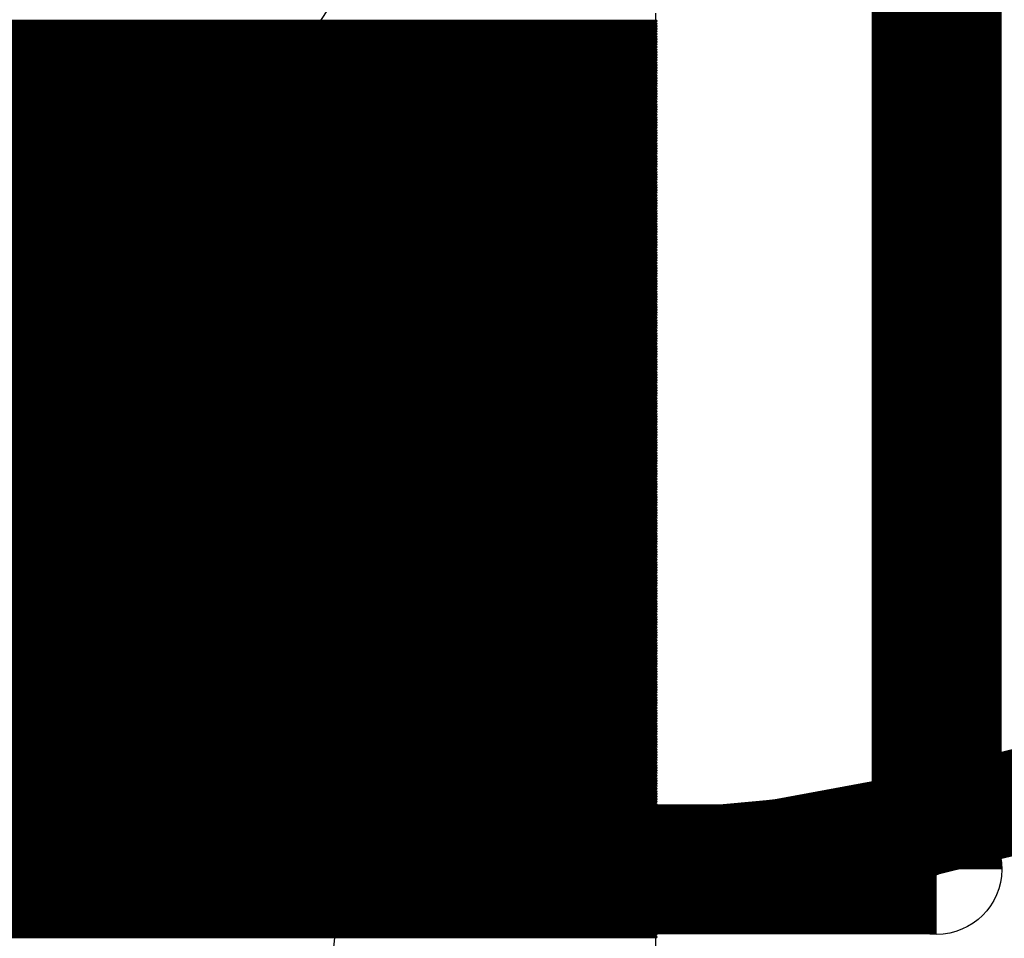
# Model space of a CAD drawing. Extents: x 0 to 30.2, y 0 to 20.7.
# Tile 114 of 131: x 19.89 to 20.851, y 2.193 to 3.09. Entities that reach past the tile are written whole.
import ezdxf

# ---------------------------------------------------------------- set-up
doc = ezdxf.new("R2010")
doc.units = 0
doc.layers.get('0').update_dxf_attribs({"linetype": 'CONTINUOUS'})
doc.layers.add('SEEEDSTUDIOXIAORP2040V1_22_GBO', color=7, linetype='CONTINUOUS')
doc.layers.add('SEEEDSTUDIOXIAORP2040V1_22_GBS', color=6, linetype='CONTINUOUS')

# ---------------------------------------------------------------- blocks, each defined once
blk = doc.blocks.new('ROUND_1')
blk.add_circle((0, 0), 0.0508)
blk = doc.blocks.new('ROUND_13')
blk.add_circle((0, 0), 0.0635)
blk = doc.blocks.new('ROUND_271')
blk.add_circle((0, 0), 0.80137)
blk = doc.blocks.new('ROUND_272')
blk.add_circle((0, 0), 0.6858)
blk = doc.blocks.new('ROUND_8')
blk.add_circle((0, 0), 0.00127)

msp = doc.modelspace()

# ---------------------------------------------------------------- linework, layer by layer
at = {"layer": 'SEEEDSTUDIOXIAORP2040V1_22_GBO'}
for points, const_width in [([(20.78482, 2.2606), (20.78482, 4.8006)], 0.127), ([(20.76958, 2.30378), (20.9042, 2.3368)], 0.1016), ([(20.63242, 2.27838), (20.76958, 2.30378)], 0.1016), ([(20.49526, 2.26568), (20.63242, 2.27838)], 0.1016), ([(3.00482, 2.2606), (20.78482, 2.2606)], 0.127), ([(20.35556, 2.2606), (20.49526, 2.26568)], 0.1016), ([(3.41884, 2.2606), (20.35556, 2.2606)], 0.1016)]:
    msp.add_lwpolyline(points, dxfattribs=dict(at, const_width=const_width))
at = {"layer": 'SEEEDSTUDIOXIAORP2040V1_22_GBS'}
msp.add_lwpolyline([(20.5105, 3.09626), (20.5105, 1.5621)], dxfattribs=at)
for points, const_width in [([(18.51406, 3.08864), (20.5105, 3.08864)], 0.00254), ([(20.5105, 3.0861), (18.51406, 3.0861)], 0.00254), ([(18.51406, 3.08356), (20.5105, 3.08356)], 0.00254), ([(20.5105, 3.08102), (18.51406, 3.08102)], 0.00254), ([(18.51406, 3.07848), (20.5105, 3.07848)], 0.00254), ([(20.5105, 3.07594), (18.51406, 3.07594)], 0.00254), ([(18.51406, 3.0734), (20.5105, 3.0734)], 0.00254), ([(20.5105, 3.07086), (18.51406, 3.07086)], 0.00254), ([(18.51406, 3.06832), (20.5105, 3.06832)], 0.00254), ([(20.5105, 3.06578), (18.51406, 3.06578)], 0.00254), ([(18.51406, 3.06324), (20.5105, 3.06324)], 0.00254), ([(20.5105, 3.0607), (18.51406, 3.0607)], 0.00254), ([(18.51406, 3.05816), (20.5105, 3.05816)], 0.00254), ([(20.5105, 3.05562), (18.51406, 3.05562)], 0.00254), ([(18.51406, 3.05308), (20.5105, 3.05308)], 0.00254), ([(20.5105, 3.05054), (18.51406, 3.05054)], 0.00254), ([(18.51406, 3.048), (20.5105, 3.048)], 0.00254), ([(20.5105, 3.04546), (18.51406, 3.04546)], 0.00254), ([(18.51406, 3.04292), (20.5105, 3.04292)], 0.00254), ([(20.5105, 3.04038), (18.51406, 3.04038)], 0.00254), ([(18.51406, 3.03784), (20.5105, 3.03784)], 0.00254), ([(20.5105, 3.0353), (18.51406, 3.0353)], 0.00254), ([(18.51406, 3.03276), (20.5105, 3.03276)], 0.00254), ([(20.5105, 3.03022), (18.51406, 3.03022)], 0.00254), ([(18.51406, 3.02768), (20.5105, 3.02768)], 0.00254), ([(20.5105, 3.02514), (18.51406, 3.02514)], 0.00254), ([(18.51406, 3.0226), (20.5105, 3.0226)], 0.00254), ([(20.5105, 3.02006), (18.51406, 3.02006)], 0.00254), ([(18.51406, 3.01752), (20.5105, 3.01752)], 0.00254), ([(20.5105, 3.01498), (18.51406, 3.01498)], 0.00254), ([(18.51406, 3.01244), (20.5105, 3.01244)], 0.00254), ([(20.5105, 3.0099), (18.51406, 3.0099)], 0.00254), ([(18.51406, 3.00736), (20.5105, 3.00736)], 0.00254), ([(20.5105, 3.00482), (18.51406, 3.00482)], 0.00254), ([(18.51406, 3.00228), (20.5105, 3.00228)], 0.00254), ([(20.5105, 2.99974), (18.51406, 2.99974)], 0.00254), ([(18.51406, 2.9972), (20.5105, 2.9972)], 0.00254), ([(20.5105, 2.99466), (18.51406, 2.99466)], 0.00254), ([(18.51406, 2.99212), (20.5105, 2.99212)], 0.00254), ([(20.5105, 2.98958), (18.51406, 2.98958)], 0.00254), ([(18.51406, 2.98704), (20.5105, 2.98704)], 0.00254), ([(20.5105, 2.9845), (18.51406, 2.9845)], 0.00254), ([(18.51406, 2.98196), (20.5105, 2.98196)], 0.00254), ([(20.5105, 2.97942), (18.51406, 2.97942)], 0.00254), ([(18.51406, 2.97688), (20.5105, 2.97688)], 0.00254), ([(20.5105, 2.97434), (18.51406, 2.97434)], 0.00254), ([(18.51406, 2.9718), (20.5105, 2.9718)], 0.00254), ([(20.5105, 2.96926), (18.51406, 2.96926)], 0.00254), ([(18.51406, 2.96672), (20.5105, 2.96672)], 0.00254), ([(20.5105, 2.96418), (18.51406, 2.96418)], 0.00254), ([(18.51406, 2.96164), (20.5105, 2.96164)], 0.00254), ([(20.5105, 2.9591), (18.51406, 2.9591)], 0.00254), ([(18.51406, 2.95656), (20.5105, 2.95656)], 0.00254), ([(20.5105, 2.95402), (18.51406, 2.95402)], 0.00254), ([(18.51406, 2.95148), (20.5105, 2.95148)], 0.00254), ([(20.5105, 2.94894), (18.51406, 2.94894)], 0.00254), ([(18.51406, 2.9464), (20.5105, 2.9464)], 0.00254), ([(20.5105, 2.94386), (18.51406, 2.94386)], 0.00254), ([(18.51406, 2.94132), (20.5105, 2.94132)], 0.00254), ([(20.5105, 2.93878), (18.51406, 2.93878)], 0.00254), ([(18.51406, 2.93624), (20.5105, 2.93624)], 0.00254), ([(20.5105, 2.9337), (18.51406, 2.9337)], 0.00254), ([(18.51406, 2.93116), (20.5105, 2.93116)], 0.00254), ([(20.5105, 2.92862), (18.51406, 2.92862)], 0.00254), ([(18.51406, 2.92608), (20.5105, 2.92608)], 0.00254), ([(20.5105, 2.92354), (18.51406, 2.92354)], 0.00254), ([(18.51406, 2.921), (20.5105, 2.921)], 0.00254), ([(20.5105, 2.91846), (18.51406, 2.91846)], 0.00254), ([(18.51406, 2.91592), (20.5105, 2.91592)], 0.00254), ([(20.5105, 2.91338), (18.51406, 2.91338)], 0.00254), ([(18.51406, 2.91084), (20.5105, 2.91084)], 0.00254), ([(20.5105, 2.9083), (18.51406, 2.9083)], 0.00254), ([(18.51406, 2.90576), (20.5105, 2.90576)], 0.00254), ([(20.5105, 2.90322), (18.51406, 2.90322)], 0.00254), ([(18.51406, 2.90068), (20.5105, 2.90068)], 0.00254), ([(20.5105, 2.89814), (18.51406, 2.89814)], 0.00254), ([(18.51406, 2.8956), (20.5105, 2.8956)], 0.00254), ([(20.5105, 2.89306), (18.51406, 2.89306)], 0.00254), ([(18.51406, 2.89052), (20.5105, 2.89052)], 0.00254), ([(20.5105, 2.88798), (18.51406, 2.88798)], 0.00254), ([(18.51406, 2.88544), (20.5105, 2.88544)], 0.00254), ([(20.5105, 2.8829), (18.51406, 2.8829)], 0.00254), ([(18.51406, 2.88036), (20.5105, 2.88036)], 0.00254), ([(20.5105, 2.87782), (18.51406, 2.87782)], 0.00254), ([(18.51406, 2.87528), (20.5105, 2.87528)], 0.00254), ([(20.5105, 2.87274), (18.51406, 2.87274)], 0.00254), ([(18.51406, 2.8702), (20.5105, 2.8702)], 0.00254), ([(20.5105, 2.86766), (18.51406, 2.86766)], 0.00254), ([(18.51406, 2.86512), (20.5105, 2.86512)], 0.00254), ([(20.5105, 2.86258), (18.51406, 2.86258)], 0.00254), ([(18.51406, 2.86004), (20.5105, 2.86004)], 0.00254), ([(20.5105, 2.8575), (18.51406, 2.8575)], 0.00254), ([(18.51406, 2.85496), (20.5105, 2.85496)], 0.00254), ([(20.5105, 2.85242), (18.51406, 2.85242)], 0.00254), ([(18.51406, 2.84988), (20.5105, 2.84988)], 0.00254), ([(20.5105, 2.84734), (18.51406, 2.84734)], 0.00254), ([(18.51406, 2.8448), (20.5105, 2.8448)], 0.00254), ([(20.5105, 2.84226), (18.51406, 2.84226)], 0.00254), ([(18.51406, 2.83972), (20.5105, 2.83972)], 0.00254), ([(20.5105, 2.83718), (18.51406, 2.83718)], 0.00254), ([(18.51406, 2.83464), (20.5105, 2.83464)], 0.00254), ([(20.5105, 2.8321), (18.51406, 2.8321)], 0.00254), ([(18.51406, 2.82956), (20.5105, 2.82956)], 0.00254), ([(20.5105, 2.82702), (18.51406, 2.82702)], 0.00254), ([(18.51406, 2.82448), (20.5105, 2.82448)], 0.00254), ([(20.5105, 2.82194), (18.51406, 2.82194)], 0.00254), ([(18.51406, 2.8194), (20.5105, 2.8194)], 0.00254), ([(20.5105, 2.81686), (18.51406, 2.81686)], 0.00254), ([(18.51406, 2.81432), (20.5105, 2.81432)], 0.00254), ([(20.5105, 2.81178), (18.51406, 2.81178)], 0.00254), ([(18.51406, 2.80924), (20.5105, 2.80924)], 0.00254), ([(20.5105, 2.8067), (18.51406, 2.8067)], 0.00254), ([(18.51406, 2.80416), (20.5105, 2.80416)], 0.00254), ([(20.5105, 2.80162), (18.51406, 2.80162)], 0.00254), ([(18.51406, 2.79908), (20.5105, 2.79908)], 0.00254), ([(20.5105, 2.79654), (18.51406, 2.79654)], 0.00254), ([(18.51406, 2.794), (20.5105, 2.794)], 0.00254), ([(20.5105, 2.79146), (18.51406, 2.79146)], 0.00254), ([(18.51406, 2.78892), (20.5105, 2.78892)], 0.00254), ([(20.5105, 2.78638), (18.51406, 2.78638)], 0.00254), ([(18.51406, 2.78384), (20.5105, 2.78384)], 0.00254), ([(20.5105, 2.7813), (18.51406, 2.7813)], 0.00254), ([(18.51406, 2.77876), (20.5105, 2.77876)], 0.00254), ([(20.5105, 2.77622), (18.51406, 2.77622)], 0.00254), ([(18.51406, 2.77368), (20.5105, 2.77368)], 0.00254), ([(20.5105, 2.77114), (18.51406, 2.77114)], 0.00254), ([(18.51406, 2.7686), (20.5105, 2.7686)], 0.00254), ([(20.5105, 2.76606), (18.51406, 2.76606)], 0.00254), ([(18.51406, 2.76352), (20.5105, 2.76352)], 0.00254), ([(20.5105, 2.76098), (18.51406, 2.76098)], 0.00254), ([(18.51406, 2.75844), (20.5105, 2.75844)], 0.00254), ([(20.5105, 2.7559), (18.51406, 2.7559)], 0.00254), ([(18.51406, 2.75336), (20.5105, 2.75336)], 0.00254), ([(20.5105, 2.75082), (18.51406, 2.75082)], 0.00254), ([(18.51406, 2.74828), (20.5105, 2.74828)], 0.00254), ([(20.5105, 2.74574), (18.51406, 2.74574)], 0.00254), ([(18.51406, 2.7432), (20.5105, 2.7432)], 0.00254), ([(20.5105, 2.74066), (18.51406, 2.74066)], 0.00254), ([(18.51406, 2.73812), (20.5105, 2.73812)], 0.00254), ([(20.5105, 2.73558), (18.51406, 2.73558)], 0.00254), ([(18.51406, 2.73304), (20.5105, 2.73304)], 0.00254), ([(20.5105, 2.7305), (18.51406, 2.7305)], 0.00254), ([(18.51406, 2.72796), (20.5105, 2.72796)], 0.00254), ([(20.5105, 2.72542), (18.51406, 2.72542)], 0.00254), ([(18.51406, 2.72288), (20.5105, 2.72288)], 0.00254), ([(20.5105, 2.72034), (18.51406, 2.72034)], 0.00254), ([(18.51406, 2.7178), (20.5105, 2.7178)], 0.00254), ([(20.5105, 2.71526), (18.51406, 2.71526)], 0.00254), ([(18.51406, 2.71272), (20.5105, 2.71272)], 0.00254), ([(20.5105, 2.71018), (18.51406, 2.71018)], 0.00254), ([(18.51406, 2.70764), (20.5105, 2.70764)], 0.00254), ([(20.5105, 2.7051), (18.51406, 2.7051)], 0.00254), ([(18.51406, 2.70256), (20.5105, 2.70256)], 0.00254), ([(20.5105, 2.70002), (18.51406, 2.70002)], 0.00254), ([(18.51406, 2.69748), (20.5105, 2.69748)], 0.00254), ([(20.5105, 2.69494), (18.51406, 2.69494)], 0.00254), ([(18.51406, 2.6924), (20.5105, 2.6924)], 0.00254), ([(20.5105, 2.68986), (18.51406, 2.68986)], 0.00254), ([(18.51406, 2.68732), (20.5105, 2.68732)], 0.00254), ([(20.5105, 2.68478), (18.51406, 2.68478)], 0.00254), ([(18.51406, 2.68224), (20.5105, 2.68224)], 0.00254), ([(20.5105, 2.6797), (18.51406, 2.6797)], 0.00254), ([(18.51406, 2.67716), (20.5105, 2.67716)], 0.00254), ([(20.5105, 2.67462), (18.51406, 2.67462)], 0.00254), ([(18.51406, 2.67208), (20.5105, 2.67208)], 0.00254), ([(20.5105, 2.66954), (18.51406, 2.66954)], 0.00254), ([(18.51406, 2.667), (20.5105, 2.667)], 0.00254), ([(20.5105, 2.66446), (18.51406, 2.66446)], 0.00254), ([(18.51406, 2.66192), (20.5105, 2.66192)], 0.00254), ([(20.5105, 2.65938), (18.51406, 2.65938)], 0.00254), ([(18.51406, 2.65684), (20.5105, 2.65684)], 0.00254), ([(20.5105, 2.6543), (18.51406, 2.6543)], 0.00254), ([(18.51406, 2.65176), (20.5105, 2.65176)], 0.00254), ([(20.5105, 2.64922), (18.51406, 2.64922)], 0.00254), ([(18.51406, 2.64668), (20.5105, 2.64668)], 0.00254), ([(20.5105, 2.64414), (18.51406, 2.64414)], 0.00254), ([(18.51406, 2.6416), (20.5105, 2.6416)], 0.00254), ([(20.5105, 2.63906), (18.51406, 2.63906)], 0.00254), ([(18.51406, 2.63652), (20.5105, 2.63652)], 0.00254), ([(20.5105, 2.63398), (18.51406, 2.63398)], 0.00254), ([(18.51406, 2.63144), (20.5105, 2.63144)], 0.00254), ([(20.5105, 2.6289), (18.51406, 2.6289)], 0.00254), ([(18.51406, 2.62636), (20.5105, 2.62636)], 0.00254), ([(20.5105, 2.62382), (18.51406, 2.62382)], 0.00254), ([(18.51406, 2.62128), (20.5105, 2.62128)], 0.00254), ([(20.5105, 2.61874), (18.51406, 2.61874)], 0.00254), ([(18.51406, 2.6162), (20.5105, 2.6162)], 0.00254), ([(20.5105, 2.61366), (18.51406, 2.61366)], 0.00254), ([(18.51406, 2.61112), (20.5105, 2.61112)], 0.00254), ([(20.5105, 2.60858), (18.51406, 2.60858)], 0.00254), ([(18.51406, 2.60604), (20.5105, 2.60604)], 0.00254), ([(20.5105, 2.6035), (18.51406, 2.6035)], 0.00254), ([(18.51406, 2.60096), (20.5105, 2.60096)], 0.00254), ([(20.5105, 2.59842), (18.51406, 2.59842)], 0.00254), ([(18.51406, 2.59588), (20.5105, 2.59588)], 0.00254), ([(20.5105, 2.59334), (18.51406, 2.59334)], 0.00254), ([(18.51406, 2.5908), (20.5105, 2.5908)], 0.00254), ([(20.5105, 2.58826), (18.51406, 2.58826)], 0.00254), ([(18.51406, 2.58572), (20.5105, 2.58572)], 0.00254), ([(20.5105, 2.58318), (18.51406, 2.58318)], 0.00254), ([(18.51406, 2.58064), (20.5105, 2.58064)], 0.00254), ([(20.5105, 2.5781), (18.51406, 2.5781)], 0.00254), ([(18.51406, 2.57556), (20.5105, 2.57556)], 0.00254), ([(20.5105, 2.57302), (18.51406, 2.57302)], 0.00254), ([(18.51406, 2.57048), (20.5105, 2.57048)], 0.00254), ([(20.5105, 2.56794), (18.51406, 2.56794)], 0.00254), ([(18.51406, 2.5654), (20.5105, 2.5654)], 0.00254), ([(20.5105, 2.56286), (18.51406, 2.56286)], 0.00254), ([(18.51406, 2.56032), (20.5105, 2.56032)], 0.00254), ([(20.5105, 2.55778), (18.51406, 2.55778)], 0.00254), ([(18.51406, 2.55524), (20.5105, 2.55524)], 0.00254), ([(20.5105, 2.5527), (18.51406, 2.5527)], 0.00254), ([(18.51406, 2.55016), (20.5105, 2.55016)], 0.00254), ([(20.5105, 2.54762), (18.51406, 2.54762)], 0.00254), ([(18.51406, 2.54508), (20.5105, 2.54508)], 0.00254), ([(20.5105, 2.54254), (18.51406, 2.54254)], 0.00254), ([(18.51406, 2.54), (20.5105, 2.54)], 0.00254), ([(20.5105, 2.53746), (18.51406, 2.53746)], 0.00254), ([(18.51406, 2.53492), (20.5105, 2.53492)], 0.00254), ([(20.5105, 2.53238), (18.51406, 2.53238)], 0.00254), ([(18.51406, 2.52984), (20.5105, 2.52984)], 0.00254), ([(20.5105, 2.5273), (18.51406, 2.5273)], 0.00254), ([(18.51406, 2.52476), (20.5105, 2.52476)], 0.00254), ([(20.5105, 2.52222), (18.51406, 2.52222)], 0.00254), ([(18.51406, 2.51968), (20.5105, 2.51968)], 0.00254), ([(20.5105, 2.51714), (18.51406, 2.51714)], 0.00254), ([(18.51406, 2.5146), (20.5105, 2.5146)], 0.00254), ([(20.5105, 2.51206), (18.51406, 2.51206)], 0.00254), ([(18.51406, 2.50952), (20.5105, 2.50952)], 0.00254), ([(20.5105, 2.50698), (18.51406, 2.50698)], 0.00254), ([(18.51406, 2.50444), (20.5105, 2.50444)], 0.00254), ([(20.5105, 2.5019), (18.51406, 2.5019)], 0.00254), ([(18.51406, 2.49936), (20.5105, 2.49936)], 0.00254), ([(20.5105, 2.49682), (18.51406, 2.49682)], 0.00254), ([(18.51406, 2.49428), (20.5105, 2.49428)], 0.00254), ([(20.5105, 2.49174), (18.51406, 2.49174)], 0.00254), ([(18.51406, 2.4892), (20.5105, 2.4892)], 0.00254), ([(20.5105, 2.48666), (18.51406, 2.48666)], 0.00254), ([(18.51406, 2.48412), (20.5105, 2.48412)], 0.00254), ([(20.5105, 2.48158), (18.51406, 2.48158)], 0.00254), ([(18.51406, 2.47904), (20.5105, 2.47904)], 0.00254), ([(20.5105, 2.4765), (18.51406, 2.4765)], 0.00254), ([(18.51406, 2.47396), (20.5105, 2.47396)], 0.00254), ([(20.5105, 2.47142), (18.51406, 2.47142)], 0.00254), ([(18.51406, 2.46888), (20.5105, 2.46888)], 0.00254), ([(20.5105, 2.46634), (18.51406, 2.46634)], 0.00254), ([(18.51406, 2.4638), (20.5105, 2.4638)], 0.00254), ([(20.5105, 2.46126), (18.51406, 2.46126)], 0.00254), ([(18.51406, 2.45872), (20.5105, 2.45872)], 0.00254), ([(20.5105, 2.45618), (18.51406, 2.45618)], 0.00254), ([(18.51406, 2.45364), (20.5105, 2.45364)], 0.00254), ([(20.5105, 2.4511), (18.51406, 2.4511)], 0.00254), ([(18.51406, 2.44856), (20.5105, 2.44856)], 0.00254), ([(20.5105, 2.44602), (18.51406, 2.44602)], 0.00254), ([(18.51406, 2.44348), (20.5105, 2.44348)], 0.00254), ([(20.5105, 2.44094), (18.51406, 2.44094)], 0.00254), ([(18.51406, 2.4384), (20.5105, 2.4384)], 0.00254), ([(20.5105, 2.43586), (18.51406, 2.43586)], 0.00254), ([(18.51406, 2.43332), (20.5105, 2.43332)], 0.00254), ([(20.5105, 2.43078), (18.51406, 2.43078)], 0.00254), ([(18.51406, 2.42824), (20.5105, 2.42824)], 0.00254), ([(20.5105, 2.4257), (18.51406, 2.4257)], 0.00254), ([(18.51406, 2.42316), (20.5105, 2.42316)], 0.00254), ([(20.5105, 2.42062), (18.51406, 2.42062)], 0.00254), ([(18.51406, 2.41808), (20.5105, 2.41808)], 0.00254), ([(20.5105, 2.41554), (18.51406, 2.41554)], 0.00254), ([(18.51406, 2.413), (20.5105, 2.413)], 0.00254), ([(20.5105, 2.41046), (18.51406, 2.41046)], 0.00254), ([(18.51406, 2.40792), (20.5105, 2.40792)], 0.00254), ([(20.5105, 2.40538), (18.51406, 2.40538)], 0.00254), ([(18.51406, 2.40284), (20.5105, 2.40284)], 0.00254), ([(20.5105, 2.4003), (18.51406, 2.4003)], 0.00254), ([(18.51406, 2.39776), (20.5105, 2.39776)], 0.00254), ([(20.5105, 2.39522), (18.51406, 2.39522)], 0.00254), ([(18.51406, 2.39268), (20.5105, 2.39268)], 0.00254), ([(20.5105, 2.39014), (18.51406, 2.39014)], 0.00254), ([(18.51406, 2.3876), (20.5105, 2.3876)], 0.00254), ([(20.5105, 2.38506), (18.51406, 2.38506)], 0.00254), ([(18.51406, 2.38252), (20.5105, 2.38252)], 0.00254), ([(20.76958, 2.30378), (20.9042, 2.3368)], 0.1016), ([(20.5105, 2.37998), (18.51406, 2.37998)], 0.00254), ([(18.51406, 2.37744), (20.5105, 2.37744)], 0.00254), ([(20.5105, 2.3749), (18.51406, 2.3749)], 0.00254), ([(18.51406, 2.37236), (20.5105, 2.37236)], 0.00254), ([(20.5105, 2.36982), (18.51406, 2.36982)], 0.00254), ([(18.51406, 2.36728), (20.5105, 2.36728)], 0.00254), ([(20.5105, 2.36474), (18.51406, 2.36474)], 0.00254), ([(18.51406, 2.3622), (20.5105, 2.3622)], 0.00254), ([(20.5105, 2.35966), (18.51406, 2.35966)], 0.00254), ([(18.51406, 2.35712), (20.5105, 2.35712)], 0.00254), ([(20.5105, 2.35458), (18.51406, 2.35458)], 0.00254), ([(20.63242, 2.27838), (20.76958, 2.30378)], 0.1016), ([(18.51406, 2.35204), (20.5105, 2.35204)], 0.00254), ([(20.5105, 2.3495), (18.51406, 2.3495)], 0.00254), ([(18.51406, 2.34696), (20.5105, 2.34696)], 0.00254), ([(20.5105, 2.34442), (18.51406, 2.34442)], 0.00254), ([(18.51406, 2.34188), (20.5105, 2.34188)], 0.00254), ([(20.5105, 2.33934), (18.51406, 2.33934)], 0.00254), ([(18.51406, 2.3368), (20.5105, 2.3368)], 0.00254), ([(20.5105, 2.33426), (18.51406, 2.33426)], 0.00254), ([(18.51406, 2.33172), (20.5105, 2.33172)], 0.00254), ([(20.5105, 2.32918), (18.51406, 2.32918)], 0.00254), ([(18.51406, 2.32664), (20.5105, 2.32664)], 0.00254), ([(20.5105, 2.3241), (18.51406, 2.3241)], 0.00254), ([(20.49526, 2.26568), (20.63242, 2.27838)], 0.1016), ([(18.51406, 2.32156), (20.5105, 2.32156)], 0.00254), ([(20.5105, 2.31902), (18.51406, 2.31902)], 0.00254), ([(18.51406, 2.31648), (20.5105, 2.31648)], 0.00254), ([(20.5105, 2.31394), (18.51406, 2.31394)], 0.00254), ([(20.35556, 2.2606), (20.49526, 2.26568)], 0.1016), ([(3.41884, 2.2606), (20.35556, 2.2606)], 0.1016), ([(18.51406, 2.3114), (20.5105, 2.3114)], 0.00254), ([(20.5105, 2.30886), (18.51406, 2.30886)], 0.00254), ([(18.51406, 2.30632), (20.5105, 2.30632)], 0.00254), ([(20.5105, 2.30378), (18.51406, 2.30378)], 0.00254), ([(18.51406, 2.30124), (20.5105, 2.30124)], 0.00254), ([(20.5105, 2.2987), (18.51406, 2.2987)], 0.00254), ([(18.51406, 2.29616), (20.5105, 2.29616)], 0.00254), ([(20.5105, 2.29362), (18.51406, 2.29362)], 0.00254), ([(18.51406, 2.29108), (20.5105, 2.29108)], 0.00254), ([(20.5105, 2.28854), (18.51406, 2.28854)], 0.00254), ([(18.51406, 2.286), (20.5105, 2.286)], 0.00254), ([(20.5105, 2.28346), (18.51406, 2.28346)], 0.00254), ([(18.51406, 2.28092), (20.5105, 2.28092)], 0.00254), ([(20.5105, 2.27838), (18.51406, 2.27838)], 0.00254), ([(18.51406, 2.27584), (20.5105, 2.27584)], 0.00254), ([(20.5105, 2.2733), (18.51406, 2.2733)], 0.00254), ([(18.51406, 2.27076), (20.5105, 2.27076)], 0.00254), ([(20.5105, 2.26822), (18.51406, 2.26822)], 0.00254), ([(18.51406, 2.26568), (20.5105, 2.26568)], 0.00254), ([(20.5105, 2.26314), (18.51406, 2.26314)], 0.00254), ([(18.51406, 2.2606), (20.5105, 2.2606)], 0.00254), ([(20.5105, 2.25806), (18.51406, 2.25806)], 0.00254), ([(18.51406, 2.25552), (20.5105, 2.25552)], 0.00254), ([(20.5105, 2.25298), (18.51406, 2.25298)], 0.00254), ([(18.51406, 2.25044), (20.5105, 2.25044)], 0.00254), ([(20.5105, 2.2479), (18.51406, 2.2479)], 0.00254), ([(18.51406, 2.24536), (20.5105, 2.24536)], 0.00254), ([(20.5105, 2.24282), (18.51406, 2.24282)], 0.00254), ([(18.51406, 2.24028), (20.5105, 2.24028)], 0.00254), ([(20.5105, 2.23774), (18.51406, 2.23774)], 0.00254), ([(18.51406, 2.2352), (20.5105, 2.2352)], 0.00254), ([(20.5105, 2.23266), (18.51406, 2.23266)], 0.00254), ([(18.51406, 2.23012), (20.5105, 2.23012)], 0.00254), ([(20.5105, 2.22758), (18.51406, 2.22758)], 0.00254), ([(18.51406, 2.22504), (20.5105, 2.22504)], 0.00254), ([(20.5105, 2.2225), (18.51406, 2.2225)], 0.00254), ([(18.51406, 2.21996), (20.5105, 2.21996)], 0.00254), ([(20.5105, 2.21742), (18.51406, 2.21742)], 0.00254), ([(18.51406, 2.21488), (20.5105, 2.21488)], 0.00254), ([(20.5105, 2.21234), (18.51406, 2.21234)], 0.00254), ([(18.51406, 2.2098), (20.5105, 2.2098)], 0.00254), ([(20.5105, 2.20726), (18.51406, 2.20726)], 0.00254), ([(18.51406, 2.20472), (20.5105, 2.20472)], 0.00254), ([(20.5105, 2.20218), (18.51406, 2.20218)], 0.00254), ([(18.51406, 2.19964), (20.5105, 2.19964)], 0.00254), ([(20.5105, 2.1971), (18.51406, 2.1971)], 0.00254), ([(18.51406, 2.19456), (20.5105, 2.19456)], 0.00254)]:
    msp.add_lwpolyline(points, dxfattribs=dict(at, const_width=const_width))

# ---------------------------------------------------------------- block references
at = {"layer": 'SEEEDSTUDIOXIAORP2040V1_22_GBO'}
for name, p in [('ROUND_1', (20.76958, 2.30378)), ('ROUND_1', (20.63242, 2.27838)), ('ROUND_1', (20.49526, 2.26568)), ('ROUND_13', (20.78482, 2.2606)), ('ROUND_1', (20.35556, 2.2606))]:
    msp.add_blockref(name, p, dxfattribs=at)
at = {"layer": 'SEEEDSTUDIOXIAORP2040V1_22_GBS'}
for name, p in [('ROUND_271', (19.51482, 3.5306)), ('ROUND_8', (20.5105, 3.08864)), ('ROUND_8', (20.5105, 3.0861)), ('ROUND_8', (20.5105, 3.08356)), ('ROUND_8', (20.5105, 3.08102)), ('ROUND_8', (20.5105, 3.07848)), ('ROUND_8', (20.5105, 3.07594)), ('ROUND_8', (20.5105, 3.0734)), ('ROUND_8', (20.5105, 3.07086)), ('ROUND_8', (20.5105, 3.06832)), ('ROUND_8', (20.5105, 3.06578)), ('ROUND_8', (20.5105, 3.06324)), ('ROUND_8', (20.5105, 3.0607)), ('ROUND_8', (20.5105, 3.05816)), ('ROUND_8', (20.5105, 3.05562)), ('ROUND_8', (20.5105, 3.05308)), ('ROUND_8', (20.5105, 3.05054)), ('ROUND_8', (20.5105, 3.048)), ('ROUND_8', (20.5105, 3.04546)), ('ROUND_8', (20.5105, 3.04292)), ('ROUND_8', (20.5105, 3.04038)), ('ROUND_8', (20.5105, 3.03784)), ('ROUND_8', (20.5105, 3.0353)), ('ROUND_8', (20.5105, 3.03276)), ('ROUND_8', (20.5105, 3.03022)), ('ROUND_8', (20.5105, 3.02768)), ('ROUND_8', (20.5105, 3.02514)), ('ROUND_8', (20.5105, 3.0226)), ('ROUND_8', (20.5105, 3.02006)), ('ROUND_8', (20.5105, 3.01752)), ('ROUND_8', (20.5105, 3.01498)), ('ROUND_8', (20.5105, 3.01244)), ('ROUND_8', (20.5105, 3.0099)), ('ROUND_8', (20.5105, 3.00736)), ('ROUND_8', (20.5105, 3.00482)), ('ROUND_8', (20.5105, 3.00228)), ('ROUND_8', (20.5105, 2.99974)), ('ROUND_8', (20.5105, 2.9972)), ('ROUND_8', (20.5105, 2.99466)), ('ROUND_8', (20.5105, 2.99212)), ('ROUND_8', (20.5105, 2.98958)), ('ROUND_8', (20.5105, 2.98704)), ('ROUND_8', (20.5105, 2.9845)), ('ROUND_8', (20.5105, 2.98196)), ('ROUND_8', (20.5105, 2.97942)), ('ROUND_8', (20.5105, 2.97688)), ('ROUND_8', (20.5105, 2.97434)), ('ROUND_8', (20.5105, 2.9718)), ('ROUND_8', (20.5105, 2.96926)), ('ROUND_8', (20.5105, 2.96672)), ('ROUND_8', (20.5105, 2.96418)), ('ROUND_8', (20.5105, 2.96164)), ('ROUND_8', (20.5105, 2.9591)), ('ROUND_8', (20.5105, 2.95656)), ('ROUND_8', (20.5105, 2.95402)), ('ROUND_8', (20.5105, 2.95148)), ('ROUND_8', (20.5105, 2.94894)), ('ROUND_272', (19.51482, 2.2606)), ('ROUND_8', (20.5105, 2.9464)), ('ROUND_8', (20.5105, 2.94386)), ('ROUND_8', (20.5105, 2.94132)), ('ROUND_8', (20.5105, 2.93878)), ('ROUND_8', (20.5105, 2.93624)), ('ROUND_8', (20.5105, 2.9337)), ('ROUND_8', (20.5105, 2.93116)), ('ROUND_8', (20.5105, 2.92862)), ('ROUND_8', (20.5105, 2.92608)), ('ROUND_8', (20.5105, 2.92354)), ('ROUND_8', (20.5105, 2.921)), ('ROUND_8', (20.5105, 2.91846)), ('ROUND_8', (20.5105, 2.91592)), ('ROUND_8', (20.5105, 2.91338)), ('ROUND_8', (20.5105, 2.91084)), ('ROUND_8', (20.5105, 2.9083)), ('ROUND_8', (20.5105, 2.90576)), ('ROUND_8', (20.5105, 2.90322)), ('ROUND_8', (20.5105, 2.90068)), ('ROUND_8', (20.5105, 2.89814)), ('ROUND_8', (20.5105, 2.8956)), ('ROUND_8', (20.5105, 2.89306)), ('ROUND_8', (20.5105, 2.89052)), ('ROUND_8', (20.5105, 2.88798)), ('ROUND_8', (20.5105, 2.88544)), ('ROUND_8', (20.5105, 2.8829)), ('ROUND_8', (20.5105, 2.88036)), ('ROUND_8', (20.5105, 2.87782)), ('ROUND_8', (20.5105, 2.87528)), ('ROUND_8', (20.5105, 2.87274)), ('ROUND_8', (20.5105, 2.8702)), ('ROUND_8', (20.5105, 2.86766)), ('ROUND_8', (20.5105, 2.86512)), ('ROUND_8', (20.5105, 2.86258)), ('ROUND_8', (20.5105, 2.86004)), ('ROUND_8', (20.5105, 2.8575)), ('ROUND_8', (20.5105, 2.85496)), ('ROUND_8', (20.5105, 2.85242)), ('ROUND_8', (20.5105, 2.84988)), ('ROUND_8', (20.5105, 2.84734)), ('ROUND_8', (20.5105, 2.8448)), ('ROUND_8', (20.5105, 2.84226)), ('ROUND_8', (20.5105, 2.83972)), ('ROUND_8', (20.5105, 2.83718)), ('ROUND_8', (20.5105, 2.83464)), ('ROUND_8', (20.5105, 2.8321)), ('ROUND_8', (20.5105, 2.82956)), ('ROUND_8', (20.5105, 2.82702)), ('ROUND_8', (20.5105, 2.82448)), ('ROUND_8', (20.5105, 2.82194)), ('ROUND_8', (20.5105, 2.8194)), ('ROUND_8', (20.5105, 2.81686)), ('ROUND_8', (20.5105, 2.81432)), ('ROUND_8', (20.5105, 2.81178)), ('ROUND_8', (20.5105, 2.80924)), ('ROUND_8', (20.5105, 2.8067)), ('ROUND_8', (20.5105, 2.80416)), ('ROUND_8', (20.5105, 2.80162)), ('ROUND_8', (20.5105, 2.79908)), ('ROUND_8', (20.5105, 2.79654)), ('ROUND_8', (20.5105, 2.794)), ('ROUND_8', (20.5105, 2.79146)), ('ROUND_8', (20.5105, 2.78892)), ('ROUND_8', (20.5105, 2.78638)), ('ROUND_8', (20.5105, 2.78384)), ('ROUND_8', (20.5105, 2.7813)), ('ROUND_8', (20.5105, 2.77876)), ('ROUND_8', (20.5105, 2.77622)), ('ROUND_8', (20.5105, 2.77368)), ('ROUND_8', (20.5105, 2.77114)), ('ROUND_8', (20.5105, 2.7686)), ('ROUND_8', (20.5105, 2.76606)), ('ROUND_8', (20.5105, 2.76352)), ('ROUND_8', (20.5105, 2.76098)), ('ROUND_8', (20.5105, 2.75844)), ('ROUND_8', (20.5105, 2.7559)), ('ROUND_8', (20.5105, 2.75336)), ('ROUND_8', (20.5105, 2.75082)), ('ROUND_8', (20.5105, 2.74828)), ('ROUND_8', (20.5105, 2.74574)), ('ROUND_8', (20.5105, 2.7432)), ('ROUND_8', (20.5105, 2.74066)), ('ROUND_8', (20.5105, 2.73812)), ('ROUND_8', (20.5105, 2.73558)), ('ROUND_8', (20.5105, 2.73304)), ('ROUND_8', (20.5105, 2.7305)), ('ROUND_8', (20.5105, 2.72796)), ('ROUND_8', (20.5105, 2.72542)), ('ROUND_8', (20.5105, 2.72288)), ('ROUND_8', (20.5105, 2.72034)), ('ROUND_8', (20.5105, 2.7178)), ('ROUND_8', (20.5105, 2.71526)), ('ROUND_8', (20.5105, 2.71272)), ('ROUND_8', (20.5105, 2.71018)), ('ROUND_8', (20.5105, 2.70764)), ('ROUND_8', (20.5105, 2.7051)), ('ROUND_8', (20.5105, 2.70256)), ('ROUND_8', (20.5105, 2.70002)), ('ROUND_8', (20.5105, 2.69748)), ('ROUND_8', (20.5105, 2.69494)), ('ROUND_8', (20.5105, 2.6924)), ('ROUND_8', (20.5105, 2.68986)), ('ROUND_8', (20.5105, 2.68732)), ('ROUND_8', (20.5105, 2.68478)), ('ROUND_8', (20.5105, 2.68224)), ('ROUND_8', (20.5105, 2.6797)), ('ROUND_8', (20.5105, 2.67716)), ('ROUND_8', (20.5105, 2.67462)), ('ROUND_8', (20.5105, 2.67208)), ('ROUND_8', (20.5105, 2.66954)), ('ROUND_8', (20.5105, 2.667)), ('ROUND_8', (20.5105, 2.66446)), ('ROUND_8', (20.5105, 2.66192)), ('ROUND_8', (20.5105, 2.65938)), ('ROUND_8', (20.5105, 2.65684)), ('ROUND_8', (20.5105, 2.6543)), ('ROUND_8', (20.5105, 2.65176)), ('ROUND_8', (20.5105, 2.64922)), ('ROUND_8', (20.5105, 2.64668)), ('ROUND_8', (20.5105, 2.64414)), ('ROUND_8', (20.5105, 2.6416)), ('ROUND_8', (20.5105, 2.63906)), ('ROUND_8', (20.5105, 2.63652)), ('ROUND_8', (20.5105, 2.63398)), ('ROUND_8', (20.5105, 2.63144)), ('ROUND_8', (20.5105, 2.6289)), ('ROUND_8', (20.5105, 2.62636)), ('ROUND_8', (20.5105, 2.62382)), ('ROUND_8', (20.5105, 2.62128)), ('ROUND_8', (20.5105, 2.61874)), ('ROUND_8', (20.5105, 2.6162)), ('ROUND_8', (20.5105, 2.61366)), ('ROUND_8', (20.5105, 2.61112)), ('ROUND_8', (20.5105, 2.60858)), ('ROUND_8', (20.5105, 2.60604)), ('ROUND_8', (20.5105, 2.6035)), ('ROUND_8', (20.5105, 2.60096)), ('ROUND_8', (20.5105, 2.59842)), ('ROUND_8', (20.5105, 2.59588)), ('ROUND_8', (20.5105, 2.59334)), ('ROUND_8', (20.5105, 2.5908)), ('ROUND_8', (20.5105, 2.58826)), ('ROUND_8', (20.5105, 2.58572)), ('ROUND_8', (20.5105, 2.58318)), ('ROUND_8', (20.5105, 2.58064)), ('ROUND_8', (20.5105, 2.5781)), ('ROUND_8', (20.5105, 2.57556)), ('ROUND_8', (20.5105, 2.57302)), ('ROUND_8', (20.5105, 2.57048)), ('ROUND_8', (20.5105, 2.56794)), ('ROUND_8', (20.5105, 2.5654)), ('ROUND_8', (20.5105, 2.56286)), ('ROUND_8', (20.5105, 2.56032)), ('ROUND_8', (20.5105, 2.55778)), ('ROUND_8', (20.5105, 2.55524)), ('ROUND_8', (20.5105, 2.5527)), ('ROUND_8', (20.5105, 2.55016)), ('ROUND_8', (20.5105, 2.54762)), ('ROUND_8', (20.5105, 2.54508)), ('ROUND_8', (20.5105, 2.54254)), ('ROUND_8', (20.5105, 2.54)), ('ROUND_8', (20.5105, 2.53746)), ('ROUND_8', (20.5105, 2.53492)), ('ROUND_8', (20.5105, 2.53238)), ('ROUND_8', (20.5105, 2.52984)), ('ROUND_8', (20.5105, 2.5273)), ('ROUND_8', (20.5105, 2.52476)), ('ROUND_8', (20.5105, 2.52222)), ('ROUND_8', (20.5105, 2.51968)), ('ROUND_8', (20.5105, 2.51714)), ('ROUND_8', (20.5105, 2.5146)), ('ROUND_8', (20.5105, 2.51206)), ('ROUND_8', (20.5105, 2.50952)), ('ROUND_8', (20.5105, 2.50698)), ('ROUND_8', (20.5105, 2.50444)), ('ROUND_8', (20.5105, 2.5019)), ('ROUND_8', (20.5105, 2.49936)), ('ROUND_8', (20.5105, 2.49682)), ('ROUND_8', (20.5105, 2.49428)), ('ROUND_8', (20.5105, 2.49174)), ('ROUND_8', (20.5105, 2.4892)), ('ROUND_8', (20.5105, 2.48666)), ('ROUND_8', (20.5105, 2.48412)), ('ROUND_8', (20.5105, 2.48158)), ('ROUND_8', (20.5105, 2.47904)), ('ROUND_8', (20.5105, 2.4765)), ('ROUND_8', (20.5105, 2.47396)), ('ROUND_8', (20.5105, 2.47142)), ('ROUND_8', (20.5105, 2.46888)), ('ROUND_8', (20.5105, 2.46634)), ('ROUND_8', (20.5105, 2.4638)), ('ROUND_8', (20.5105, 2.46126)), ('ROUND_8', (20.5105, 2.45872)), ('ROUND_8', (20.5105, 2.45618)), ('ROUND_8', (20.5105, 2.45364)), ('ROUND_8', (20.5105, 2.4511)), ('ROUND_8', (20.5105, 2.44856)), ('ROUND_8', (20.5105, 2.44602)), ('ROUND_8', (20.5105, 2.44348)), ('ROUND_8', (20.5105, 2.44094)), ('ROUND_8', (20.5105, 2.4384)), ('ROUND_8', (20.5105, 2.43586)), ('ROUND_8', (20.5105, 2.43332)), ('ROUND_8', (20.5105, 2.43078)), ('ROUND_8', (20.5105, 2.42824)), ('ROUND_8', (20.5105, 2.4257)), ('ROUND_8', (20.5105, 2.42316)), ('ROUND_8', (20.5105, 2.42062)), ('ROUND_8', (20.5105, 2.41808)), ('ROUND_8', (20.5105, 2.41554)), ('ROUND_8', (20.5105, 2.413)), ('ROUND_8', (20.5105, 2.41046)), ('ROUND_8', (20.5105, 2.40792)), ('ROUND_8', (20.5105, 2.40538)), ('ROUND_8', (20.5105, 2.40284)), ('ROUND_8', (20.5105, 2.4003)), ('ROUND_8', (20.5105, 2.39776)), ('ROUND_8', (20.5105, 2.39522)), ('ROUND_8', (20.5105, 2.39268)), ('ROUND_8', (20.5105, 2.39014)), ('ROUND_8', (20.5105, 2.3876)), ('ROUND_8', (20.5105, 2.38506)), ('ROUND_8', (20.5105, 2.38252)), ('ROUND_8', (20.5105, 2.37998)), ('ROUND_8', (20.5105, 2.37744)), ('ROUND_8', (20.5105, 2.3749)), ('ROUND_8', (20.5105, 2.37236)), ('ROUND_8', (20.5105, 2.36982)), ('ROUND_8', (20.5105, 2.36728)), ('ROUND_8', (20.5105, 2.36474)), ('ROUND_8', (20.5105, 2.3622)), ('ROUND_8', (20.5105, 2.35966)), ('ROUND_8', (20.5105, 2.35712)), ('ROUND_8', (20.5105, 2.35458)), ('ROUND_1', (20.76958, 2.30378)), ('ROUND_8', (20.5105, 2.35204)), ('ROUND_8', (20.5105, 2.3495)), ('ROUND_8', (20.5105, 2.34696)), ('ROUND_8', (20.5105, 2.34442)), ('ROUND_8', (20.5105, 2.34188)), ('ROUND_8', (20.5105, 2.33934)), ('ROUND_8', (20.5105, 2.3368)), ('ROUND_8', (20.5105, 2.33426)), ('ROUND_8', (20.5105, 2.33172)), ('ROUND_8', (20.5105, 2.32918)), ('ROUND_8', (20.5105, 2.32664)), ('ROUND_8', (20.5105, 2.3241)), ('ROUND_1', (20.63242, 2.27838)), ('ROUND_1', (20.49526, 2.26568)), ('ROUND_8', (20.5105, 2.32156)), ('ROUND_8', (20.5105, 2.31902)), ('ROUND_8', (20.5105, 2.31648)), ('ROUND_8', (20.5105, 2.31394)), ('ROUND_1', (20.35556, 2.2606)), ('ROUND_8', (20.5105, 2.3114)), ('ROUND_8', (20.5105, 2.30886)), ('ROUND_8', (20.5105, 2.30632)), ('ROUND_8', (20.5105, 2.30378)), ('ROUND_8', (20.5105, 2.30124)), ('ROUND_8', (20.5105, 2.2987)), ('ROUND_8', (20.5105, 2.29616)), ('ROUND_8', (20.5105, 2.29362)), ('ROUND_8', (20.5105, 2.29108)), ('ROUND_8', (20.5105, 2.28854)), ('ROUND_8', (20.5105, 2.286)), ('ROUND_8', (20.5105, 2.28346)), ('ROUND_8', (20.5105, 2.28092)), ('ROUND_8', (20.5105, 2.27838)), ('ROUND_8', (20.5105, 2.27584)), ('ROUND_8', (20.5105, 2.2733)), ('ROUND_8', (20.5105, 2.27076)), ('ROUND_8', (20.5105, 2.26822)), ('ROUND_8', (20.5105, 2.26568)), ('ROUND_8', (20.5105, 2.26314)), ('ROUND_8', (20.5105, 2.2606)), ('ROUND_8', (20.5105, 2.25806)), ('ROUND_8', (20.5105, 2.25552)), ('ROUND_8', (20.5105, 2.25298)), ('ROUND_8', (20.5105, 2.25044)), ('ROUND_8', (20.5105, 2.2479)), ('ROUND_8', (20.5105, 2.24536)), ('ROUND_8', (20.5105, 2.24282)), ('ROUND_8', (20.5105, 2.24028)), ('ROUND_8', (20.5105, 2.23774)), ('ROUND_8', (20.5105, 2.2352)), ('ROUND_8', (20.5105, 2.23266)), ('ROUND_8', (20.5105, 2.23012)), ('ROUND_8', (20.5105, 2.22758)), ('ROUND_8', (20.5105, 2.22504)), ('ROUND_8', (20.5105, 2.2225)), ('ROUND_8', (20.5105, 2.21996)), ('ROUND_8', (20.5105, 2.21742)), ('ROUND_8', (20.5105, 2.21488)), ('ROUND_8', (20.5105, 2.21234)), ('ROUND_8', (20.5105, 2.2098)), ('ROUND_8', (20.5105, 2.20726)), ('ROUND_8', (20.5105, 2.20472)), ('ROUND_8', (20.5105, 2.20218)), ('ROUND_8', (20.5105, 2.19964)), ('ROUND_8', (20.5105, 2.1971)), ('ROUND_8', (20.5105, 2.19456))]:
    msp.add_blockref(name, p, dxfattribs=at)

doc.saveas('drawing.dxf')
